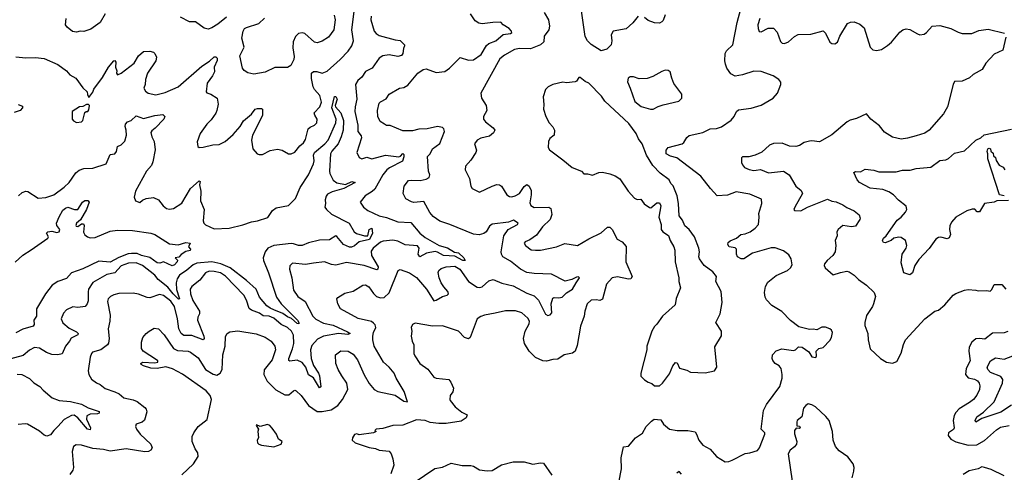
# Model space of a CAD drawing. Extents: x 2143765 to 2212931, y 878955 to 1017455.
# Tile 216 of 256: x 2160157 to 2168096, y 983287 to 986937. Entities that reach past the tile are written whole.
import ezdxf

# ---------------------------------------------------------------- set-up
doc = ezdxf.new("R2010")
doc.units = 0

msp = doc.modelspace()

# ---------------------------------------------------------------- linework, layer by layer
at = {"layer": '0CON20XD'}
for points in [[(2161746.7, 986205), (2161737.6, 986182.4), (2161700.5, 986129.5), (2161665, 986093.3), (2161612.3, 986017.7), (2161587, 985953), (2161592.5, 985915), (2161605, 985906.7), (2161635, 985908), (2161713, 985927), (2161765, 985929.2), (2161814, 985955), (2161878.5, 986011.5), (2161935, 986076.2), (2161960.2, 986119.8), (2162025, 986175.7), (2162054.3, 986215), (2162075, 986220.6), (2162105, 986221.2), (2162113.3, 986215), (2162113.5, 986165), (2162033.3, 986005), (2162024.5, 985964.5), (2162036.4, 985896.4), (2162072.5, 985855), (2162088.3, 985848.3), (2162115, 985850), (2162175, 985881.4), (2162235, 985891.4), (2162272.5, 985885), (2162325, 985856.2), (2162345, 985853.8), (2162375, 985868.8), (2162415, 985918.8), (2162445.5, 985944.5), (2162460.3, 985969.7), (2162483.6, 986056.4), (2162499.7, 986070.3), (2162533.3, 986085), (2162552, 986105), (2162555.7, 986135), (2162535.5, 986165.5), (2162531.9, 986185), (2162577.3, 986235), (2162589.2, 986270.8), (2162576.8, 986325), (2162534.2, 986374.2), (2162523.4, 986395), (2162508.4, 986461.6), (2162510, 986505), (2162525, 986517.8), (2162552.5, 986517.5), (2162595, 986506.2), (2162635, 986521.3), (2162740.9, 986615), (2162805, 986682.9), (2162833.9, 986725), (2162847.9, 986765), (2162835.5, 986855), (2162856.9, 987025)], [(2165144.1, 986965.9), (2165099.8, 986910.2), (2165047.2, 986862.8), (2164942.5, 986845), (2164925.6, 986815), (2164931.9, 986765), (2164925.7, 986735), (2164892.1, 986697.9), (2164845, 986685.8), (2164765, 986735.5), (2164734.6, 986765), (2164715, 986802), (2164680.9, 987045)], [(2164987.8, 983205), (2165010, 983315), (2165005.4, 983404.6), (2165025, 983492.5), (2165065, 983497.5), (2165123.3, 983565), (2165177.6, 983602.4), (2165208.6, 983655), (2165249.8, 983700.2), (2165273.8, 983715), (2165325, 983711.2), (2165348, 983675), (2165395, 983635.8), (2165457.1, 983622.9), (2165545, 983624.4), (2165602.1, 983612.1), (2165614.3, 983595), (2165631.4, 983545), (2165664.6, 983504.6), (2165725, 983474.2), (2165775, 983413.8), (2165845, 983371.2), (2165875, 983374), (2165902.5, 983385), (2166005, 983438.8), (2166045, 983443.8), (2166106.1, 983463.9), (2166121.2, 983485), (2166166, 983595), (2166165.8, 983605), (2166135.7, 983635.7), (2166153.8, 983785), (2166177.3, 983835), (2166285, 983980), (2166304, 984045), (2166305.8, 984075.8), (2166295.7, 984125), (2166281.2, 984145), (2166247.5, 984165), (2166229.5, 984189.5), (2166223.8, 984205), (2166226, 984235), (2166255, 984265.8), (2166301.7, 984281.7), (2166395, 984269.4), (2166411.2, 984275), (2166435, 984298.8), (2166465, 984296), (2166519.5, 984259.5), (2166545, 984217.5), (2166577, 984213), (2166582.5, 984225), (2166580, 984265), (2166600, 984285), (2166636.1, 984293.9), (2166689.3, 984350.7), (2166702.5, 984375), (2166710, 984415), (2166703, 984433), (2166690, 984445), (2166655, 984457.5), (2166625, 984456.7), (2166585, 984436.7), (2166555, 984442), (2166525, 984439.2), (2166439.5, 984459.5), (2166370.5, 984510.5), (2166302.8, 984582.8), (2166221.7, 984631.7), (2166178.3, 984678.3), (2166168.3, 984698.3), (2166162.4, 984737.6), (2166171.4, 984785), (2166189.7, 984820.3), (2166257.5, 984875), (2166347.5, 984915), (2166372, 984935), (2166385, 984960), (2166377, 985007), (2166359.2, 985039.2), (2166315, 985072), (2166247.5, 985097.5), (2166215, 985097.5), (2166065.6, 985054.4), (2165995, 985009.2), (2165975, 985009.2), (2165945, 985023.8), (2165936, 985045), (2165937.3, 985087.3), (2165925, 985096), (2165876.2, 985105), (2165865.8, 985125), (2165869.7, 985140.3), (2165885.5, 985154.5), (2165935.4, 985174.6), (2165971.2, 985205), (2166005, 985209.5), (2166045.8, 985225), (2166086, 985255), (2166113.8, 985285), (2166120, 985345), (2166116.7, 985375), (2166140, 985455), (2166138.3, 985488.3), (2166045, 985530), (2165935, 985548), (2165865, 985521.9), (2165781.2, 985515), (2165725.8, 985575), (2165649.2, 985675), (2165455, 985822.7), (2165405, 985835.5), (2165370, 985855), (2165369.4, 985885), (2165385, 985905.7), (2165498.8, 985935), (2165510.8, 985945), (2165535, 985986.2), (2165555, 986002), (2165665, 986025.6), (2165725, 986055.7), (2165775, 986059.4), (2165815, 986071.4), (2165893.2, 986126.8), (2165918.8, 986155), (2165936.2, 986195), (2165951.4, 986208.6), (2166055, 986222), (2166135, 986246.2), (2166232.5, 986305), (2166266.7, 986345), (2166293.3, 986415), (2166293, 986433), (2166277.5, 986455), (2166232.5, 986485), (2166135, 986518), (2166075, 986521.2), (2165985, 986490.8), (2165925, 986481.2), (2165890, 986500), (2165858, 986545), (2165848.8, 986578.8), (2165842.9, 986605), (2165844.2, 986665), (2165855, 986686.2), (2165907.5, 986735), (2165941.9, 986915), (2165971.1, 987025)], [(2160846, 986985), (2160805.5, 986914.5), (2160728.9, 986861.1), (2160675, 986840.8), (2160645, 986844.2), (2160615, 986837.1), (2160582.1, 986842.1), (2160538.8, 986875), (2160526, 986895), (2160532, 986945)], [(2162989.6, 986965), (2162989.1, 986935), (2163014.5, 986845), (2163030.6, 986825), (2163055, 986810), (2163185, 986774.8), (2163225, 986770), (2163258.2, 986735), (2163259, 986725), (2163250.7, 986705), (2163246.3, 986663.7), (2163235, 986648), (2163205, 986640.4), (2163135, 986652.4), (2163084.8, 986645.2), (2163054.5, 986625), (2162998.6, 986545), (2162945, 986517.8), (2162916.6, 986473.4), (2162883.5, 986445), (2162865.6, 986415), (2162875.5, 986295), (2162860.8, 986235), (2162858.9, 986195), (2162883.8, 986085), (2162883.3, 986035), (2162909.3, 985999.3), (2162912.9, 985985), (2162874.2, 985865), (2162894, 985825), (2162915, 985814.2), (2162955, 985828.1), (2162995, 985815.7), (2163105, 985843.8), (2163215, 985832), (2163226.9, 985835), (2163245, 985857.8), (2163255, 985850), (2163255, 985831.2), (2163242.9, 985795), (2163138, 985742), (2163116.7, 985725), (2163084.7, 985685), (2163020.3, 985569.7), (2162999.6, 985550.4), (2162941.4, 985515), (2162902.5, 985465), (2162930, 985425), (2162965, 985397.8), (2163055, 985353.8), (2163115, 985341.4), (2163205, 985307.1), (2163311.4, 985301.4), (2163383.8, 985215), (2163425, 985179.7), (2163538, 985115), (2163605, 985095.7), (2163663.3, 985063.3), (2163695, 985057.9), (2163737.4, 985017.4), (2163748, 984995), (2163730.8, 984995), (2163665, 985030), (2163575, 985035.8), (2163525, 985062.5), (2163506.3, 985066.3), (2163436.3, 985053.7), (2163384.1, 985024.1), (2163370.9, 985045), (2163376.4, 985095), (2163365, 985113.3), (2163265, 985122), (2163205, 985150), (2163165, 985159.2), (2163088.3, 985151.7), (2163065, 985143.5), (2163005.5, 985095), (2162990.7, 985069.3), (2162993.2, 985035), (2163047.3, 984945), (2163045.4, 984924.6), (2163035, 984919.5), (2162935, 984954.3), (2162792.2, 984977.8), (2162705, 984957.5), (2162672, 984962), (2162615, 984982.9), (2162525, 984974.5), (2162461.7, 984961.7), (2162357.5, 984972.5), (2162335, 984952.5), (2162331.1, 984925), (2162352.2, 984855), (2162365.5, 984755), (2162399.4, 984705), (2162457.8, 984665), (2162519.4, 984545), (2162545, 984520.9), (2162605, 984489.7), (2162685, 984474.7), (2162799, 984419), (2162820, 984405), (2162802.1, 984397.9), (2162727.2, 984407.2), (2162605, 984384.8), (2162558.3, 984361.7), (2162511.3, 984308.7), (2162501.5, 984275), (2162505.5, 984205), (2162525, 984147.5), (2162566.7, 984085), (2162573.8, 984065), (2162585.5, 983975), (2162575, 983969.2), (2162525, 984049.2), (2162485, 984072.5), (2162464.7, 984135), (2162435, 984171.8), (2162395, 984191.4), (2162335, 984183.3), (2162327.3, 984187.3), (2162326.5, 984205), (2162357, 984283), (2162366.7, 984325), (2162363.8, 984393.8), (2162348.9, 984425), (2162315, 984453.3), (2162265, 984479.1), (2162205, 984531.1), (2162168, 984545), (2162119.6, 984549.6), (2162089.6, 984569.6), (2162024.8, 984594.8), (2162007.3, 984607.3), (2161985, 984676), (2161964.2, 984714.2), (2161815, 984869.3), (2161775, 984894.8), (2161723.4, 984906.6), (2161685, 984908.9), (2161655, 984896.7), (2161608.1, 984835), (2161543.6, 984786.4), (2161530.9, 984765), (2161534.5, 984725.5), (2161553.4, 984673.4), (2161606.4, 984585), (2161606.5, 984565), (2161592.1, 984537.9), (2161590.4, 984515), (2161642.5, 984385), (2161643.1, 984365), (2161635, 984355.7), (2161545, 984389.3), (2161480.1, 984390.1), (2161458.9, 984405), (2161438.8, 984445), (2161429.4, 984525), (2161403.5, 984625), (2161375, 984667.7), (2161315, 984713.4), (2161285, 984721.5), (2161205, 984693.2), (2161185, 984695.4), (2161115.8, 984724.2), (2161071.7, 984731.7), (2160955, 984728.5), (2160915, 984718.9), (2160890, 984705), (2160870.6, 984685), (2160865.5, 984665), (2160886.1, 984553.9), (2160883.8, 984505), (2160869.2, 984445), (2160879.1, 984365), (2160873, 984327), (2160865, 984314.4), (2160811.2, 984275), (2160743.8, 984255), (2160734.2, 984245), (2160724.4, 984215), (2160708, 984105), (2160714, 984075), (2160735, 984036.7), (2160775, 984008.8), (2160805, 983996.2), (2160845, 983962.5), (2160925, 983936.5), (2160958.6, 983918.6), (2160995, 983886.7), (2161071.2, 983871.2), (2161105, 983858), (2161165, 983810), (2161177.5, 983795), (2161182.5, 983775), (2161161.7, 983708.3), (2161145, 983691.2), (2161096.7, 983675), (2161090, 983655), (2161098, 983635), (2161128.8, 983595), (2161212.9, 983515), (2161226, 983485), (2161213.3, 983465), (2161195, 983454.3), (2161165, 983452.5), (2161015, 983475.3), (2160885, 983456.7), (2160831.3, 983471.3), (2160745, 983479.5), (2160655, 983505.6), (2160611.2, 983508.8), (2160591.2, 983495), (2160578.8, 983455), (2160590.8, 983325), (2160585.6, 983304.4), (2160560.9, 983269.1)], [(2161824.3, 986955.7), (2161755, 986900), (2161705, 986871.9), (2161675, 986861.4), (2161645, 986868.8), (2161575, 986920), (2161525, 986920), (2161453.9, 986956.1)], [(2162693.5, 986973.5), (2162700, 986935), (2162690.6, 986855), (2162647.5, 986795), (2162596.3, 986763.7), (2162555, 986750.6), (2162535, 986755.6), (2162455, 986825.4), (2162435, 986831.3), (2162405, 986824.6), (2162379.3, 986800.7), (2162360.8, 986759.2), (2162359.4, 986709.4), (2162369.6, 986639.6), (2162367.1, 986615), (2162344.1, 986565.9), (2162315, 986552), (2162215, 986550), (2162135, 986514.2), (2162045, 986497.1), (2161995, 986508), (2161966.8, 986526.8), (2161954.4, 986544.4), (2161932.5, 986645), (2161965.5, 986715), (2161947, 986787), (2161959.2, 986845), (2161970, 986865), (2161985, 986874.6), (2162085, 986905.5), (2162131.2, 986948.8)], [(2164385.5, 986995.5), (2164419.2, 986935), (2164428.9, 986885), (2164424.4, 986855), (2164385.5, 986805), (2164381.7, 986758.3), (2164355.3, 986734.7), (2164275, 986701.1), (2164186.1, 986703.9), (2164145, 986697.1), (2164065, 986651.5), (2164028.8, 986621.2), (2163876, 986345), (2163881.2, 986305), (2163918.9, 986245), (2163922.2, 986205), (2163897.5, 986155), (2163897.1, 986135), (2163911.7, 986111.7), (2163975.6, 986065.6), (2163988, 986045), (2163977.1, 986025), (2163945, 985998.5), (2163875, 985981.9), (2163844, 985965), (2163824, 985935), (2163840, 985885), (2163834.2, 985865), (2163794.2, 985805), (2163750, 985755), (2163749.2, 985725), (2163783.3, 985655), (2163794.5, 985595), (2163804.3, 985575), (2163865, 985546.7), (2163966.7, 985595), (2164005, 985606.5), (2164025, 985605.6), (2164042, 985595), (2164083.8, 985525), (2164105, 985510.8), (2164125, 985508.6), (2164151.2, 985515), (2164187.1, 985535), (2164225, 985591.2), (2164245, 985607.5), (2164265.8, 985595), (2164279.7, 985559.7), (2164281.5, 985525), (2164269.2, 985459.2), (2164277.9, 985437.9), (2164305, 985423.5), (2164424.2, 985424.2), (2164438, 985415), (2164447.5, 985365), (2164433.6, 985326.4), (2164373.3, 985265), (2164325, 985199.4), (2164269.1, 985160.9), (2164232, 985145), (2164224.3, 985135), (2164234.2, 985115), (2164282, 985082), (2164315, 985076.9), (2164355, 985078.9), (2164485, 985105.7), (2164551.7, 985131.7), (2164655, 985116), (2164745, 985170), (2164845, 985216.7), (2164895, 985263.3), (2164915, 985263.8), (2164935, 985243.8), (2164975, 985167.1), (2165014.6, 985144.6), (2165047.5, 985107.5), (2165044.4, 984985), (2165095.6, 984865), (2165085, 984846), (2165066.5, 984843.5), (2164976.8, 984863.2), (2164935, 984854.5), (2164887.1, 984805), (2164855, 984683.3), (2164835, 984673.3), (2164805, 984678), (2164765, 984673.8), (2164732, 984645), (2164714.4, 984585.6), (2164709.4, 984545), (2164677.5, 984465), (2164650.5, 984309.5), (2164635, 984264), (2164613.5, 984246.5), (2164546.2, 984235), (2164495, 984199.2), (2164455, 984196.5), (2164403.6, 984183.6), (2164375, 984186.4), (2164315, 984213.8), (2164264.6, 984265), (2164226.2, 984325), (2164218.5, 984365), (2164231.8, 984425), (2164264.3, 984485), (2164266.9, 984505), (2164255, 984530), (2164205, 984574), (2164155, 984590), (2164075, 984590), (2163989.5, 984569.5), (2163905, 984554.2), (2163875.7, 984544.3), (2163846.2, 984525), (2163790, 984375), (2163775, 984364.2), (2163743.9, 984373.9), (2163695, 984425.6), (2163565, 984468.6), (2163485, 984464.3), (2163345, 984490), (2163325, 984477.5), (2163313.3, 984455), (2163318, 984425), (2163314.1, 984384.1), (2163321.2, 984345), (2163334.2, 984315), (2163334.4, 984245), (2163341.4, 984225), (2163383.8, 984165), (2163448, 984118), (2163495, 984053.3), (2163515, 984045.7), (2163617.5, 984035), (2163632.5, 984015), (2163653.8, 983965), (2163648.8, 983935), (2163627.5, 983905), (2163624.2, 983875), (2163628.8, 983865), (2163666.7, 983815), (2163722.7, 983772.7), (2163765, 983750), (2163756.7, 983725), (2163715, 983698.9), (2163595, 983681.8), (2163535, 983679.5), (2163465, 983688.9), (2163425, 983705.5), (2163355, 983710), (2163245, 983667.1), (2163165, 983663.8), (2163085, 983640), (2163030, 983635), (2163020, 983625), (2163030, 983615), (2163010, 983605), (2162895, 983590), (2162875, 983596.7), (2162855, 983592.5), (2162840, 983565), (2162837.5, 983545), (2162862.5, 983525), (2162975, 983486.7), (2163025, 983480), (2163055, 983466.7), (2163135, 983457.5), (2163152.5, 983435), (2163166.4, 983396.4), (2163172.5, 983345), (2163150, 983275)], [(2163625, 985284.5), (2163545, 985313.1), (2163489.8, 985349.8), (2163462.7, 985382.7), (2163415, 985470.6), (2163335, 985463.3), (2163315, 985467.1), (2163271.3, 985491.3), (2163247.5, 985535), (2163257.1, 985595), (2163291.2, 985638.8), (2163315, 985643.5), (2163385, 985639.4), (2163435, 985650.6), (2163458, 985665), (2163462.9, 985685), (2163452.2, 985715), (2163445, 985832.5), (2163465, 985856.2), (2163484.4, 985895), (2163545, 985939.2), (2163581.1, 986035), (2163577.6, 986057.6), (2163565, 986067.5), (2163525, 986074.3), (2163443, 986057), (2163375, 986054.6), (2163325, 986041.5), (2163245, 986041.4), (2163145, 986082.5), (2163115, 986084.3), (2163097, 986093), (2163062.2, 986115), (2163044.6, 986155), (2163041.2, 986205), (2163055, 986264.4), (2163065, 986275.4), (2163110.9, 986299.1), (2163135, 986336), (2163220, 986385), (2163255, 986390), (2163285, 986407.5), (2163366, 986505), (2163410, 986535), (2163435, 986539.6), (2163515, 986511.8), (2163585, 986518.1), (2163622, 986545), (2163707.1, 986632.9), (2163775, 986611.2), (2163815.8, 986614.2), (2163878.5, 986655), (2163921.7, 986728.3), (2163938.1, 986745), (2163995, 986765.4), (2164055, 986817.9), (2164113.3, 986825), (2164125, 986832.5), (2164121.9, 986845), (2164104.6, 986865), (2164055.8, 986895), (2164035, 986916.7), (2163972.5, 986915), (2163884.4, 986904.4), (2163857.9, 986907.9), (2163828.3, 986928.3), (2163792, 986985)], [(2165360, 986975), (2165345, 986931.2), (2165335, 986919.2), (2165315, 986909.2), (2165275, 986910.8), (2165225, 986928.8), (2165193.9, 986953.9)], [(2166123.5, 986945), (2166107.5, 986895), (2166110, 986865), (2166120, 986840), (2166135, 986838), (2166191.5, 986868.5), (2166235, 986866.9), (2166264.6, 986835), (2166291.5, 986761.5), (2166305, 986748.1), (2166324.5, 986744.5), (2166355, 986757.5), (2166405, 986801.5), (2166433.4, 986816.6), (2166535, 986819.1), (2166635, 986845.8), (2166655, 986828.8), (2166690, 986755), (2166705, 986744.4), (2166728.2, 986741.8), (2166750, 986755), (2166770, 986805), (2166832, 986905), (2166855, 986915.8), (2166885, 986919.2), (2166929.7, 986899.7), (2166965, 986870), (2167014.5, 986715), (2167035, 986694.4), (2167065, 986687.5), (2167105, 986696.7), (2167155, 986728.1), (2167187.5, 986755), (2167253.4, 986836.6), (2167277.5, 986855), (2167305, 986862), (2167335, 986857.5), (2167395, 986822.9), (2167415.7, 986815.7), (2167449.3, 986820.7), (2167467.6, 986832.4), (2167515, 986884), (2167575, 986890), (2167663.9, 986866.1), (2167723.3, 986835), (2167755.9, 986825.9), (2167833.6, 986826.4), (2167890.7, 986849.3), (2167965, 986860), (2168097, 986827)], [(2168107.5, 986795), (2168085, 986690), (2168015, 986657.5), (2167947.5, 986585), (2167916.7, 986535), (2167845, 986493.3), (2167815, 986466.7), (2167755, 986440), (2167693, 986437), (2167682.9, 986415), (2167638.6, 986235), (2167605, 986176.2), (2167490, 986045), (2167455, 986020.8), (2167385, 986001.4), (2167315, 985980.8), (2167265, 985973.8), (2167195, 985990), (2167130.5, 986030.5), (2167089.5, 986079.5), (2167020, 986135), (2166985, 986176.7), (2166905, 986139.2), (2166854.2, 986125.8), (2166827.7, 986112.3), (2166705, 986007.5), (2166605, 985952), (2166545, 985960), (2166525, 985956), (2166483.3, 985945), (2166445, 985921.4), (2166415, 985913.3), (2166365, 985915.7), (2166305, 985941.4), (2166235, 985938.1), (2166203.3, 985925), (2166141.4, 985868.6), (2166085.9, 985844.1), (2166035, 985830.5), (2165985, 985831.2), (2165976.4, 985823.6), (2165978, 985785), (2165984.2, 985765), (2166000, 985745), (2166037.8, 985727.8), (2166075, 985720.9), (2166095, 985723.5), (2166128.7, 985728.7), (2166195, 985701.8), (2166315, 985713.9), (2166360.5, 985685), (2166415, 985593.5), (2166458.2, 985558.2), (2166469.1, 985535), (2166405.7, 985425), (2166398.8, 985405), (2166405, 985396.7), (2166455, 985395.4), (2166509.2, 985425), (2166670.3, 985490.3), (2166705, 985472.5), (2166738.8, 985468.8), (2166795, 985443.8), (2166825, 985423.3), (2166885, 985396.2), (2166925, 985362.5), (2166932.5, 985337.5), (2166930, 985325), (2166895, 985272.5), (2166865, 985267.5), (2166795, 985276.7), (2166756.7, 985245), (2166746.2, 985225), (2166748, 985195), (2166733.3, 985156.7), (2166737.8, 985115), (2166732.5, 985065), (2166712.2, 985035), (2166667.8, 984995), (2166646.7, 984966.7), (2166643.8, 984955), (2166652.3, 984935), (2166715, 984880), (2166775, 984899.2), (2166825, 984908.1), (2166844.2, 984904.2), (2166885, 984877.1), (2166920.5, 984840.5), (2166985.7, 984795.7), (2167046.6, 984736.6), (2167056, 984705), (2167040, 984645), (2167033.3, 984625), (2166985, 984552.5), (2166970, 984495), (2166971.7, 984471.7), (2166994.2, 984405), (2166997.5, 984355), (2167015, 984283.8), (2167097.5, 984205), (2167145, 984176.2), (2167195, 984168), (2167228.9, 984181.1), (2167263.7, 984246.3), (2167282.6, 984317.4), (2167300, 984355), (2167455, 984523.3), (2167535, 984586.7), (2167565.8, 984594.2), (2167615, 984636.7), (2167682.5, 984715), (2167705, 984730), (2167775, 984756.7), (2167805, 984760), (2167865, 984756.7), (2167885, 984750), (2167955, 984753.3), (2167981.7, 984748.3), (2167995, 984760), (2168015, 984800), (2168075, 984800), (2168107.5, 984765)], [(2160125, 986636.2), (2160205, 986629.2), (2160285, 986632.9), (2160355, 986624.3), (2160463.3, 986575), (2160533.9, 986523.9), (2160561.2, 986491.2), (2160610, 986465), (2160666.1, 986386.1), (2160700, 986355), (2160703, 986333), (2160715, 986310), (2160745, 986352.5), (2160754, 986376), (2160825, 986471.4), (2160871.9, 986555), (2160915, 986604), (2160925, 986606.2), (2160930.8, 986595), (2160928, 986555), (2160938.8, 986525), (2160936.7, 986505), (2160945, 986492.5), (2160975, 986504.2), (2161078.9, 986585), (2161115.5, 986645), (2161155, 986680), (2161205, 986682.5), (2161234.3, 986674.3), (2161246, 986665), (2161258.6, 986635), (2161255.5, 986605), (2161186.2, 986505), (2161171.8, 986455), (2161169.4, 986415), (2161158, 986385), (2161171.2, 986361.2), (2161193.1, 986343.1), (2161255, 986331.8), (2161329.5, 986350.5), (2161434.7, 986395.3), (2161625, 986562.5), (2161687.4, 986602.6), (2161725, 986637.8), (2161737.5, 986637.5), (2161747.5, 986625), (2161748.1, 986608.1), (2161725.6, 986555), (2161726.4, 986515), (2161711.8, 986485), (2161668.2, 986425), (2161660, 986355), (2161666.2, 986346.2), (2161697, 986337), (2161747.5, 986305), (2161758, 986255), (2161746.7, 986205)], [(2165315, 983984), (2165340, 984005), (2165395, 984080), (2165424.3, 984145.7), (2165445, 984173.3), (2165459.2, 984169.2), (2165476.4, 984126.4), (2165535, 984110), (2165565, 984093.3), (2165685, 984090), (2165760, 984105), (2165776.7, 984135), (2165761.4, 984298.6), (2165816.2, 984386.2), (2165816.7, 984425), (2165770, 984495), (2165805.8, 984564.2), (2165822, 984655), (2165812, 984745), (2165768.6, 984825), (2165775.5, 984865), (2165745, 984904), (2165675.6, 984955.6), (2165638.8, 985008.8), (2165632, 985025), (2165638, 985065), (2165632, 985095), (2165596.9, 985185), (2165555, 985243.8), (2165518.8, 985275), (2165499.7, 985319.7), (2165473.8, 985355), (2165468.8, 985455), (2165458.8, 985515), (2165425, 985597.5), (2165407.5, 985615), (2165393.3, 985645), (2165320.3, 985700.3), (2165261.5, 985761.5), (2165211.5, 985845), (2165175.4, 985935.4), (2165147.5, 985975), (2165127.6, 986017.6), (2165069.3, 986099.3), (2164875, 986280.8), (2164848.6, 986318.6), (2164746, 986425), (2164715, 986438.8), (2164675, 986470.8), (2164665, 986471.2), (2164645, 986440), (2164635, 986434.2), (2164565, 986428), (2164535, 986432), (2164455, 986413.8), (2164417.5, 986395), (2164396.4, 986373.6), (2164376.2, 986315), (2164383.3, 986253.3), (2164381.2, 986215), (2164400, 986155), (2164426.2, 986105), (2164455, 986073.8), (2164470, 986045), (2164465, 986006.7), (2164431.9, 985978.1), (2164421.2, 985955), (2164418, 985905), (2164427.3, 985887.3), (2164537.3, 985807.3), (2164610, 985745), (2164685.7, 985715.7), (2164705, 985693.3), (2164735, 985693.3), (2164775, 985683.8), (2164825.8, 985704.2), (2164855, 985707.5), (2164915, 985694.2), (2164957, 985677), (2164995, 985653.8), (2165062, 985555), (2165115, 985496.7), (2165135, 985487.5), (2165165, 985488.8), (2165193, 985453), (2165235, 985422.5), (2165245, 985420), (2165295, 985460), (2165315, 985460), (2165327.5, 985435), (2165311.2, 985345), (2165330, 985285), (2165328.8, 985245), (2165343.3, 985225), (2165387.5, 985197.5), (2165401.2, 985155), (2165431.2, 985105), (2165438.3, 985078.3), (2165442, 984985), (2165472, 984855), (2165471.2, 984825), (2165483.8, 984775), (2165450.3, 984689.7), (2165442.3, 984637.7), (2165339.2, 984545), (2165295, 984482), (2165275, 984463.3), (2165254.4, 984425.6), (2165214, 984305), (2165214, 984275), (2165164.3, 984085), (2165165, 984062.5), (2165193.9, 984033.9), (2165225, 984013.3), (2165253.6, 984003.6), (2165274.1, 983984.1), (2165315, 983984)], [(2165265, 986213.8), (2165305, 986236.2), (2165345, 986248.8), (2165471.7, 986278.3), (2165496.7, 986305), (2165496.7, 986335), (2165431.7, 986421.7), (2165413.8, 986465), (2165402.5, 986515), (2165385, 986527.5), (2165361.7, 986528.3), (2165335, 986520), (2165262.7, 986477.3), (2165215, 986462), (2165150.5, 986460.5), (2165105, 986476.2), (2165080, 986475), (2165064.1, 986465.9), (2165056.7, 986435), (2165080, 986385), (2165115.9, 986275.9), (2165166.4, 986236.4), (2165243.9, 986213.9), (2165265, 986213.8)], [(2161228.9, 985791.1), (2161219.4, 985760.6), (2161180, 985715), (2161091.4, 985555), (2161078.8, 985505), (2161090, 985475), (2161125, 985463.3), (2161147.7, 985482.3), (2161177.5, 985495), (2161235, 985503.8), (2161275, 985483.3), (2161313.8, 985435), (2161340, 985415), (2161365, 985409.2), (2161397, 985413), (2161465, 985457.5), (2161534.3, 985575.7), (2161605, 985638), (2161613, 985633), (2161607.5, 985605), (2161617.1, 985555), (2161613.3, 985475), (2161644, 985405), (2161636.2, 985315), (2161641.2, 985295), (2161655, 985281.2), (2161725, 985251.5), (2161845, 985256.4), (2161955, 985282.7), (2162025, 985306.7), (2162075.3, 985314.7), (2162157.4, 985342.6), (2162195, 985396.9), (2162225, 985418.2), (2162325, 985439.3), (2162380.3, 985495), (2162417.3, 985582.7), (2162485.2, 985684.8), (2162525.3, 985775), (2162530.7, 985799.3), (2162525.3, 985845), (2162533.8, 985865), (2162617.1, 985935), (2162643.6, 985965), (2162706.9, 986105), (2162708.9, 986135), (2162673.6, 986226.4), (2162695, 986316.2), (2162705, 986316), (2162715.4, 986295), (2162701.2, 986245), (2162704, 986235), (2162745, 986184.4), (2162768.7, 986125), (2162765.2, 986045), (2162748.3, 985991.7), (2162724.7, 985935), (2162673.9, 985876.1), (2162663.8, 985855), (2162654.6, 985715), (2162658.2, 985695), (2162683.1, 985643.1), (2162715, 985620), (2162783.5, 985606.5), (2162835, 985630.9), (2162860.8, 985625), (2162770.8, 985575), (2162675, 985548.5), (2162639.8, 985530.2), (2162627.3, 985512.7), (2162618.9, 985485), (2162623.1, 985455), (2162617.8, 985425), (2162630.6, 985405), (2162669.7, 985369.7), (2162812.9, 985295), (2162854.3, 985225), (2162872, 985212), (2162937.3, 985192.7), (2162965, 985192.5), (2162974.2, 985245), (2162996.7, 985255), (2163000, 985215), (2162978, 985165), (2162893.7, 985146.3), (2162855, 985113.3), (2162831.7, 985101.7), (2162815, 985102.7), (2162767.1, 985125), (2162715, 985188), (2162705, 985192.5), (2162655, 985162.5), (2162575, 985157.6), (2162485, 985137.5), (2162434.4, 985115.6), (2162405, 985115.9), (2162365, 985130), (2162345, 985130.7), (2162205, 985114.7), (2162157.8, 985095), (2162136.5, 985065), (2162120.8, 985015), (2162121.1, 984995), (2162162, 984895), (2162228.6, 984698.6), (2162264.8, 984644.8), (2162397.1, 984515), (2162408.5, 984495), (2162407, 984483), (2162395, 984485.6), (2162347.1, 984527.1), (2162315, 984540.9), (2162277.3, 984567.3), (2162207, 984597), (2162175, 984609.6), (2162150, 984630), (2162089.4, 984699.4), (2162062.2, 984765), (2161985, 984834.7), (2161854.7, 984935), (2161778.4, 984968.4), (2161704.9, 984985.1), (2161585, 984974.5), (2161555, 984961.2), (2161505, 984915.8), (2161445, 984875.3), (2161425, 984847.8), (2161419, 984815), (2161420.6, 984760.6), (2161443.2, 984695), (2161444.2, 984685.8), (2161436.2, 984683.8), (2161393.2, 984725), (2161351, 984781), (2161271.9, 984841.9), (2161246.4, 984876.4), (2161146.7, 984955), (2161095, 984975.3), (2161035, 984972.5), (2160975, 984952.9), (2160925, 984896.4), (2160858.8, 984881.2), (2160745, 984817.1), (2160712.3, 984765), (2160707.4, 984742.6), (2160709.5, 984670.5), (2160701.5, 984645), (2160685.4, 984624.6), (2160625, 984616.2), (2160585, 984620.8), (2160535, 984596.9), (2160509.3, 984570.7), (2160491.9, 984525), (2160505, 984491.2), (2160555, 984450), (2160615, 984420.5), (2160627.1, 984405), (2160624, 984395), (2160570.9, 984369.1), (2160559.4, 984345), (2160525, 984304.2), (2160497.8, 984242.3), (2160465.3, 984234.7), (2160415, 984237.6), (2160372.9, 984252.9), (2160315, 984288.2), (2160275, 984294.4), (2160235, 984271.9), (2160185, 984230), (2160045, 984190.8)], [(2160145, 986251.4), (2160178.1, 986238.1), (2160180, 986225), (2160160, 986205), (2160111.9, 986188.1)], [(2160615, 986106.7), (2160655, 986113.3), (2160666.7, 986125), (2160683, 986187), (2160693, 986197), (2160705, 986197.5), (2160715, 986210), (2160720, 986245), (2160711.7, 986251.7), (2160695, 986252.5), (2160665, 986237.5), (2160640, 986235), (2160580, 986195), (2160580, 986135), (2160590.7, 986120.7), (2160615, 986106.7)], [(2160148, 985515), (2160175.8, 985544.2), (2160205, 985554), (2160222.3, 985552.3), (2160305, 985496.2), (2160367.3, 985502.7), (2160430.8, 985525), (2160514.3, 985585), (2160555, 985624.2), (2160608.9, 985701.1), (2160635, 985721.9), (2160673.5, 985736.5), (2160745, 985739.2), (2160855, 985774.3), (2160885, 985850), (2160925, 985854.3), (2160937.5, 985875), (2160945.6, 985914.4), (2160975, 985926.9), (2161005, 985956.2), (2161018.1, 986005), (2161015.6, 986045), (2161005.7, 986075), (2161008.6, 986095), (2161025, 986112), (2161055.8, 986124.2), (2161095, 986160), (2161155, 986140.9), (2161245, 986163.8), (2161312, 986172), (2161328, 986155), (2161320, 986135), (2161249.3, 986060.7), (2161220.9, 986039.1), (2161215, 986026.7), (2161221.5, 985991.5), (2161242, 985955), (2161247.6, 985887.6), (2161228.9, 985791.1)], [(2168129.2, 985479.2), (2168035, 985476.3), (2168013.6, 985466.4), (2167936.7, 985455), (2167895, 985386), (2167877.5, 985387.5), (2167858.8, 985408.8), (2167837.7, 985407.7), (2167795, 985394.5), (2167704.6, 985345.4), (2167670.6, 985305), (2167656.7, 985275), (2167654.6, 985245), (2167661.9, 985205), (2167652.3, 985177.7), (2167635, 985168.8), (2167585, 985181.8), (2167565, 985180.9), (2167545, 985167.3), (2167489, 985091), (2167407.4, 985002.6), (2167375.5, 984954.5), (2167355.8, 984895), (2167335, 984879.2), (2167286, 984896), (2167264, 984975), (2167271.2, 985045), (2167305, 985093.3), (2167311.2, 985115), (2167300, 985155), (2167265, 985181.2), (2167245, 985184.3), (2167205, 985174.3), (2167184, 985156), (2167135, 985136.4), (2167121.2, 985141.2), (2167114.5, 985155), (2167121.1, 985175), (2167144.2, 985195), (2167230.8, 985319.2), (2167264.2, 985345), (2167300, 985385), (2167310, 985405), (2167304.1, 985434.1), (2167241.4, 985481.4), (2167203.1, 985525), (2167165, 985549.6), (2167115, 985566.1), (2167015, 985577.8), (2166928.8, 985625), (2166910, 985645), (2166883.3, 985705), (2166895, 985712.5), (2166935, 985710), (2166975, 985730.8), (2167045, 985722.5), (2167085, 985711.1), (2167225, 985710.5), (2167275, 985723.1), (2167335.6, 985724.4), (2167385, 985735.8), (2167503.9, 985746.1), (2167575, 985802), (2167625, 985805.8), (2167645, 985816), (2167695, 985859.2), (2167775, 985880), (2167865, 985964.4), (2167906.2, 985985), (2167933, 986007), (2168155, 986054.4)], [(2168096, 985515), (2168058, 985525), (2167963.6, 985813.6), (2167963.3, 985855), (2167956.7, 985875), (2167962.2, 985895), (2167975, 985901.1), (2167984.4, 985895), (2167987.7, 985877.7), (2168005, 985859.4), (2168009.4, 985839.4), (2168025.2, 985825), (2168031.4, 985801.4), (2168054.3, 985764.3), (2168087.2, 985747.2), (2168100.5, 985725)], [(2160119.6, 984980.4), (2160181, 985039), (2160250.1, 985079.9), (2160383.3, 985175), (2160388.8, 985185), (2160374, 985215), (2160382.5, 985225), (2160415, 985230.8), (2160455, 985220), (2160473.5, 985226.5), (2160479.2, 985245), (2160457, 985277), (2160452.2, 985295), (2160475, 985347.1), (2160505, 985401.5), (2160525, 985417.5), (2160545, 985424.3), (2160597.5, 985405), (2160624.4, 985405.6), (2160664.3, 985465.7), (2160682.6, 985477.4), (2160705, 985479.3), (2160716.5, 985465), (2160695, 985405.6), (2160646.9, 985323.1), (2160614.5, 985295), (2160608.3, 985278.3), (2160611.4, 985271.4), (2160625, 985267.9), (2160655, 985290), (2160669.7, 985289.7), (2160676, 985276), (2160672, 985222), (2160683.1, 985203.1), (2160704.3, 985185), (2160725, 985178.9), (2160765, 985180.7), (2160885, 985231.9), (2160945, 985238.6), (2161065, 985237.3), (2161215, 985214.5), (2161245.3, 985205.3), (2161365, 985128.8), (2161435, 985120), (2161495, 985140.6), (2161530, 985135), (2161518.8, 985105), (2161532.5, 985085), (2161530, 985075), (2161495, 985066.7), (2161457.9, 985042.1), (2161438.8, 985021.2), (2161410, 985015), (2161428.3, 984998.3), (2161427.5, 984985), (2161405, 984961.1), (2161385, 984950.8), (2161315, 984984.4), (2161287.6, 984972.4), (2161265.7, 984975), (2161205, 985018.4), (2161138.5, 985035), (2161105, 985050.6), (2161057.9, 985052.1), (2161031.7, 985048.3), (2160955, 985019), (2160885, 984981.6), (2160795, 984988.6), (2160665, 984928), (2160574.7, 984895.3), (2160535, 984850.6), (2160464, 984825), (2160419.5, 984795), (2160365.6, 984725), (2160292.2, 984605), (2160291.1, 984545), (2160270, 984515), (2160272.5, 984477.5), (2160266, 984465), (2160182.4, 984442.4), (2160125, 984411.1)], [(2161464.4, 983265.6), (2161558.8, 983355), (2161595.6, 983414.4), (2161593.8, 983445), (2161572, 983475), (2161546.7, 983535), (2161546, 983575), (2161560, 983605), (2161596.7, 983655), (2161668.3, 983711.7), (2161701.8, 983875), (2161693.6, 983905), (2161661.2, 983945), (2161469.2, 984079.2), (2161388.8, 984121.2), (2161335, 984136.2), (2161265, 984124), (2161215, 984126.2), (2161154.2, 984144.2), (2161136.7, 984155), (2161133.8, 984165), (2161145.7, 984175.7), (2161245, 984169.2), (2161270, 984175), (2161270, 984185), (2161260, 984195), (2161152.9, 984265), (2161139.2, 984285), (2161138.8, 984335), (2161150, 984375), (2161175, 984406.2), (2161200, 984425), (2161242.1, 984447.9), (2161275, 984444), (2161320.8, 984395), (2161396, 984285), (2161429.1, 984269.1), (2161515, 984263.3), (2161535, 984255.7), (2161595, 984209.4), (2161655.8, 984115), (2161717.6, 984077.6), (2161745, 984070.8), (2161773.6, 984086.4), (2161788.5, 984115), (2161795.4, 984235), (2161812.2, 984305), (2161817, 984383), (2161830, 984405), (2161849.7, 984420.3), (2161915, 984428.9), (2162063.8, 984403.8), (2162135, 984377.1), (2162183.6, 984343.6), (2162214.5, 984304.5), (2162220, 984275), (2162193.5, 984195), (2162127.6, 984112.4), (2162125.5, 984074.5), (2162151.3, 984021.3), (2162222, 983952), (2162295, 983912.7), (2162327.4, 983912.6), (2162365, 983943.8), (2162375, 983948), (2162385, 983944), (2162425, 983905.7), (2162485.5, 983825), (2162555, 983776), (2162595, 983775.9), (2162669.1, 983790.9), (2162722.1, 983825), (2162758.5, 983875), (2162802.9, 983955), (2162794.3, 984005), (2162754, 984066), (2162725.5, 984115), (2162706.4, 984165), (2162704.2, 984235), (2162745, 984267.1), (2162805, 984263.1), (2162845, 984238.8), (2162879.4, 984195), (2162935, 984072.2), (2162975, 984002.9), (2163015, 983953.3), (2163045, 983937.8), (2163185, 983909.5), (2163255, 983859.7), (2163283.9, 983856.1), (2163257.9, 983937.9), (2163191.5, 984045), (2163175.4, 984085.4), (2163135.7, 984135), (2163089.1, 984175), (2163015, 984304.2), (2163002.9, 984355), (2163002.9, 984385), (2163009.5, 984415), (2163029.1, 984455), (2163023.5, 984475), (2163010.7, 984490.7), (2162992.9, 984502.9), (2162885, 984527.5), (2162744.6, 984604.6), (2162720.6, 984645), (2162714.2, 984685), (2162722.6, 984697.4), (2162777.3, 984732.7), (2162845, 984748.6), (2162923.3, 984795), (2162945, 984797.5), (2162971.7, 984781.7), (2163008.9, 984728.9), (2163034.8, 984704.8), (2163065, 984692.5), (2163095, 984697.1), (2163135.6, 984735), (2163207.1, 984912.9), (2163225, 984922.5), (2163300, 984895), (2163355, 984857.5), (2163436.1, 984765), (2163495, 984670.5), (2163515.3, 984674.7), (2163566, 984704), (2163603.8, 984715), (2163614, 984725), (2163608.1, 984745), (2163577, 984783), (2163555.5, 984815), (2163538.9, 984855), (2163531.7, 984898.3), (2163535.8, 984915), (2163555, 984931.4), (2163595.4, 984944.6), (2163665, 984950.4), (2163705.4, 984925), (2163775.8, 984825.8), (2163845, 984779.6), (2163865, 984776.7), (2163885, 984782.3), (2163938.3, 984831.7), (2163975, 984840.8), (2164045, 984812.1), (2164135, 984791.3), (2164245, 984731.6), (2164305, 984708.8), (2164340.7, 984675), (2164395, 984561.5), (2164415, 984551.2), (2164435, 984555.5), (2164447, 984573), (2164441.4, 984645), (2164455, 984690), (2164465, 984695.7), (2164505, 984693.1), (2164529.8, 984700.2), (2164565, 984734.3), (2164613.3, 984765), (2164642.5, 984815), (2164670.8, 984855), (2164662.1, 984862.1), (2164645, 984861.1), (2164608.2, 984841.8), (2164555, 984828.5), (2164445, 984885.5), (2164305, 984890.4), (2164245, 984898.8), (2164195, 984923.9), (2164115, 984988.7), (2164053.5, 985025), (2164040.4, 985045), (2164037.5, 985065), (2164060.4, 985195), (2164095.2, 985244.8), (2164171.1, 985285), (2164177.1, 985295), (2164138.9, 985318.9), (2164097.1, 985302.9), (2163965, 985287.8), (2163945, 985272.9), (2163917.1, 985225), (2163897.8, 985212.2), (2163861.5, 985201.5), (2163816.8, 985206.8), (2163625, 985284.5)], [(2168125, 984421.2), (2168095, 984410.8), (2168001.2, 984408.8), (2167938.6, 984361.4), (2167895, 984366.9), (2167865, 984362.9), (2167835, 984337.5), (2167813, 984297), (2167809.2, 984265), (2167820, 984185), (2167789.6, 984125), (2167783.3, 984075), (2167805, 984048.5), (2167855, 984037.3), (2167879.2, 984025), (2167894.3, 984005), (2167899.4, 983985), (2167895.5, 983955), (2167875, 983908.1), (2167848.5, 983875), (2167815, 983849.1), (2167732.2, 983797.8), (2167705, 983769.4), (2167692.3, 983745), (2167683.9, 983705), (2167692.2, 983645), (2167685, 983632.2), (2167645.8, 983605), (2167641.9, 983585), (2167664.4, 983555), (2167705, 983532.8), (2167805, 983505.5), (2167875, 983508.9), (2167935, 983542.7), (2168031.7, 983628.3), (2168065, 983650.3), (2168135, 983665.4)], [(2168155, 983827.9), (2168067.6, 983772.4), (2167915, 983721.1), (2167865, 983690.6), (2167860.7, 983705), (2167874.6, 983735.4), (2167926.9, 983773.1), (2168015, 983855.8), (2168082.5, 984005), (2168083.8, 984035), (2168068.8, 984058.8), (2167985, 984090.8), (2167962.5, 984115), (2167958.9, 984135), (2167985, 984186.9), (2168025, 984208.9), (2168095, 984198.2), (2168165, 984226.2)], [(2160135, 984078.6), (2160175, 984075.7), (2160235, 984042.9), (2160269.7, 984009.7), (2160318.9, 983978.9), (2160345, 983949.2), (2160418.7, 983888.7), (2160476.1, 983866.1), (2160565, 983857.9), (2160655, 983835.3), (2160707.4, 983807.4), (2160798.5, 983778.5), (2160796.5, 983765), (2160785, 983757.8), (2160725, 983754.7), (2160696.9, 983743.1), (2160696.1, 983715), (2160726.7, 983645), (2160725, 983630), (2160703.1, 983635), (2160625, 983725.4), (2160595, 983748.2), (2160575, 983746.1), (2160515, 983713.5), (2160465, 983655.7), (2160431.8, 983625), (2160405, 983588.6), (2160375, 983578.5), (2160355, 983585.5), (2160315, 983618.4), (2160220.8, 983675), (2160201.7, 983678.3), (2160145, 983671.5)], [(2166868.3, 983241.7), (2166881.9, 983295), (2166884.4, 983325), (2166877.8, 983355), (2166835, 983410.8), (2166765, 983459.4), (2166735.5, 983495), (2166715, 983546.7), (2166710, 983615), (2166682.5, 983705), (2166656.9, 983736.9), (2166574.6, 983814.6), (2166545, 983830.8), (2166515, 983838), (2166495, 983826.7), (2166475.8, 983804.2), (2166463.8, 983735), (2166426.7, 983705), (2166423, 983693), (2166423, 983663), (2166445, 983660), (2166450, 983645), (2166445, 983640), (2166418.3, 983641.7), (2166404, 983625), (2166404.1, 983595.9), (2166421.9, 983535), (2166420, 983515), (2166405, 983491.2), (2166368, 983465), (2166352, 983435), (2166386.4, 983215)], [(2162205, 983493.3), (2162265, 983513.3), (2162272.5, 983535), (2162243.3, 983553.3), (2162226.2, 983595), (2162193, 983643), (2162172.5, 983665), (2162155, 983673.3), (2162095, 983656.7), (2162065, 983670), (2162062.5, 983665), (2162082.5, 983635), (2162076.7, 983615), (2162082.5, 983565), (2162072.5, 983545), (2162073.6, 983523.6), (2162085, 983512.5), (2162105, 983506.7), (2162205, 983493.3)], [(2163336.7, 983205), (2163505, 983316.7), (2163565, 983327.5), (2163635, 983360), (2163725, 983341.2), (2163795, 983341.2), (2163815, 983336), (2163865, 983306.2), (2163925, 983298.8), (2163965, 983301.2), (2164042.4, 983347.6), (2164135, 983371.4), (2164225, 983371.4), (2164295, 983352.5), (2164355, 983364.4), (2164380, 983360), (2164447.5, 983265)], [(2165492, 983272), (2165475, 983292.5), (2165455, 983280.6)], [(2168095, 983257.5), (2167990.3, 983310.3), (2167935, 983326.2), (2167915, 983330), (2167885, 983313.8), (2167812.4, 983297.6), (2167765, 983270)]]:
    msp.add_lwpolyline(points, dxfattribs=at)

doc.saveas('drawing.dxf')
